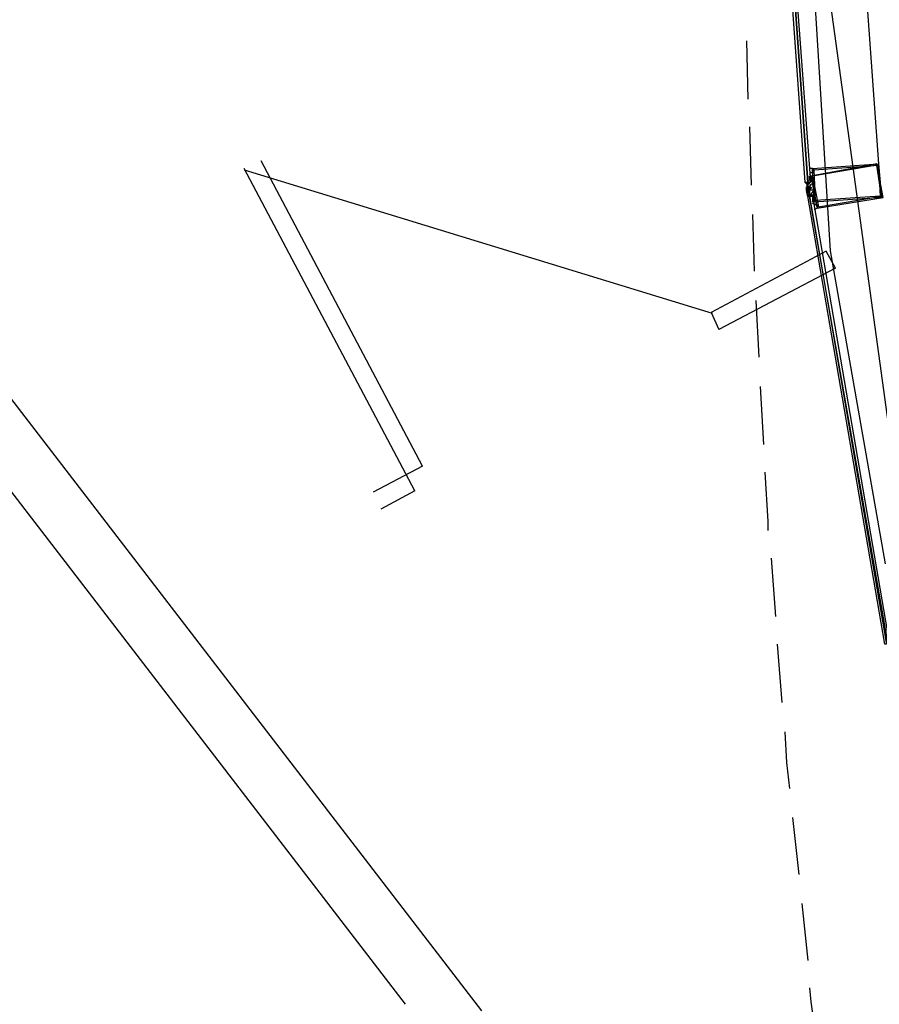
# Model space of a CAD drawing. Header units: feet. Extents: x -79 to 198, y -22 to 181.
# Tile 4 of 203: x 6.92 to 14.38, y 47.94 to 56.5. Entities that reach past the tile are written whole.
import ezdxf

# ---------------------------------------------------------------- set-up
doc = ezdxf.new("R2010")
doc.units = ezdxf.units.FT
doc.layers.add('A-AREA-COMUN', color=252, linetype='CONTINUOUS')
doc.layers.add('A-LINEA', color=7, linetype='CONTINUOUS')

msp = doc.modelspace()

# ---------------------------------------------------------------- linework, layer by layer
at = {"layer": 'A-AREA-COMUN'}
msp.add_lwpolyline([(14.4, 70.4889), (13.728, 66.8089), (13.44, 62.8089), (13.952, 54.4889), (14.432, 51.7689)], dxfattribs=at)
at = {"layer": 'A-LINEA'}
for p, q in [((13.4295, 60.4861), (15.0699, 48.4987)), ((14.1067, 58.9378), (14.3733, 55.2444)), ((10.9305, 47.8861), (4.3539, 56.4412)), ((13.2267, 56.3111), (13.24, 55.8044)), ((10.2663, 47.9432), (4.2373, 55.7848)), ((10.2663, 47.9432), (4.2373, 55.7848)), ((13.2533, 55.5644), (13.2667, 55.0578)), ((10.4133, 52.6178), (9.0133, 55.2711)), ((10.3467, 52.4044), (8.8667, 55.2044)), ((12.9309, 53.9443), (8.8672, 55.1903)), ((13.7733, 55.1778), (13.7733, 55.1778)), ((13.7733, 55.1778), (13.7733, 55.1778)), ((13.8, 55.1911), (13.8, 55.1911)), ((13.7467, 55.0844), (13.7467, 55.0844)), ((13.7467, 55.0844), (13.7467, 55.0844)), ((13.76, 55.1378), (13.76, 55.1378)), ((13.76, 55.0711), (13.76, 55.0844)), ((13.76, 55.0844), (13.76, 55.0844)), ((13.76, 55.0844), (13.76, 55.0844)), ((13.76, 55.0844), (13.7733, 55.0844)), ((13.76, 55.0844), (13.76, 55.0844)), ((13.7733, 55.1378), (13.7733, 55.1378)), ((13.7733, 55.0844), (13.7733, 55.0844)), ((13.7733, 55.0844), (13.7733, 55.0844)), ((13.7733, 55.0844), (13.7733, 55.0844)), ((13.7733, 55.0711), (13.7733, 55.0844)), ((13.7733, 55.0711), (13.7733, 55.0844)), ((13.7867, 55.0844), (13.7867, 55.0844)), ((13.7867, 55.0844), (13.7867, 55.0844)), ((13.7867, 55.0844), (13.7867, 55.0844)), ((13.7867, 55.0844), (13.7867, 55.0844)), ((13.7467, 55.0711), (13.7467, 55.0711)), ((13.7467, 55.0711), (13.7467, 55.0711)), ((13.7467, 55.0711), (13.7467, 55.0711)), ((13.7467, 55.0711), (13.7467, 55.0711)), ((13.7467, 55.0711), (13.7467, 55.0711)), ((13.7467, 55.0711), (13.7467, 55.0711)), ((13.7467, 55.0711), (13.7467, 55.0711)), ((13.7467, 55.0711), (13.7467, 55.0711)), ((13.7467, 55.0711), (13.7467, 55.0711)), ((13.7467, 55.0711), (13.7467, 55.0711)), ((13.7467, 55.0711), (13.7467, 55.0711)), ((13.7467, 55.0711), (13.7467, 55.0711)), ((13.7467, 55.0711), (13.7467, 55.0711)), ((13.76, 55.0711), (13.7467, 55.0711)), ((13.76, 55.0711), (13.7467, 55.0711)), ((13.7467, 55.0711), (13.7467, 55.0711)), ((13.7467, 55.0711), (13.7467, 55.0711)), ((13.7467, 55.0711), (13.7467, 55.0711)), ((13.7467, 55.0711), (13.7467, 55.0711)), ((13.7467, 55.0711), (13.7467, 55.0711)), ((13.7467, 55.0711), (13.7467, 55.0711)), ((13.7467, 55.0711), (13.7467, 55.0711)), ((13.76, 55.0578), (13.7467, 55.0578)), ((13.7467, 55.0578), (13.7467, 55.0578)), ((13.76, 55.0578), (13.7467, 55.0578)), ((13.7467, 55.0578), (13.7467, 55.0578)), ((13.7467, 55.0578), (13.7467, 55.0578)), ((13.7467, 55.0578), (13.7467, 55.0578)), ((13.7467, 55.0578), (13.7467, 55.0578)), ((13.7467, 55.0578), (13.7467, 55.0578)), ((13.7467, 55.0578), (13.7467, 55.0578)), ((13.7467, 55.0578), (13.7467, 55.0578)), ((13.7467, 55.0578), (13.7467, 55.0578)), ((13.7467, 55.0578), (13.7467, 55.0578)), ((13.7467, 55.0578), (13.7467, 55.0578)), ((13.7467, 55.0578), (13.76, 55.0578)), ((13.7467, 55.0578), (13.7467, 55.0578)), ((13.7467, 55.0578), (13.7467, 55.0578)), ((13.76, 55.0578), (13.7467, 55.0578)), ((13.7467, 55.0578), (13.7467, 55.0578)), ((13.7467, 55.0578), (13.7467, 55.0578)), ((13.7467, 55.0578), (13.7467, 55.0578)), ((13.76, 55.0444), (13.7467, 55.0444)), ((13.76, 55.0444), (13.7467, 55.0444)), ((13.7467, 55.0311), (13.7467, 55.0444)), ((13.7467, 55.0444), (13.7467, 55.0444)), ((13.7467, 55.0444), (13.7467, 55.0444)), ((13.7467, 55.0444), (13.7467, 55.0444)), ((13.7467, 55.0444), (13.7467, 55.0444)), ((13.7467, 55.0444), (13.7467, 55.0444)), ((13.7467, 55.0444), (13.7467, 55.0444)), ((13.7467, 55.0444), (13.7467, 55.0444)), ((13.7467, 55.0444), (13.7467, 55.0444)), ((13.7467, 55.0444), (13.7467, 55.0444)), ((13.7467, 55.0444), (13.7467, 55.0444)), ((13.7467, 55.0444), (13.7467, 55.0444)), ((13.7467, 55.0444), (13.7467, 55.0444)), ((13.7467, 55.0444), (13.7467, 55.0444)), ((13.7467, 55.0444), (13.7467, 55.0444)), ((13.7467, 55.0444), (13.76, 55.0444)), ((13.7467, 55.0444), (13.7467, 55.0444)), ((13.7467, 55.0444), (13.7467, 55.0444)), ((13.7467, 55.0444), (13.7467, 55.0444)), ((13.7467, 55.0444), (13.7467, 55.0444)), ((13.7467, 55.0444), (13.7467, 55.0311)), ((13.7467, 55.0311), (13.7467, 55.0311)), ((13.7467, 55.0311), (13.7467, 55.0311)), ((13.7467, 55.0311), (13.7467, 55.0311)), ((13.7467, 55.0311), (13.7467, 55.0311)), ((13.7467, 55.0311), (13.7467, 55.0311)), ((13.7467, 55.0311), (13.7467, 55.0311)), ((13.7467, 55.0311), (13.7467, 55.0311)), ((13.7467, 55.0311), (13.7467, 55.0311)), ((13.7467, 55.0311), (13.7467, 55.0311)), ((13.7467, 55.0311), (13.7467, 55.0311)), ((13.7467, 55.0311), (13.7467, 55.0311)), ((13.76, 55.0311), (13.7467, 55.0311)), ((13.7467, 55.0311), (13.7467, 55.0311)), ((13.7467, 55.0311), (13.7467, 55.0311)), ((13.7467, 55.0178), (13.7467, 55.0311)), ((13.7467, 55.0178), (13.7467, 55.0178)), ((13.7467, 55.0178), (13.7467, 55.0044)), ((13.7467, 55.0178), (13.7467, 55.0178)), ((13.7467, 55.0178), (13.7467, 55.0178)), ((13.7467, 55.0178), (13.7467, 55.0044)), ((13.7467, 55.0178), (13.7467, 55.0178)), ((13.7467, 55.0044), (13.7467, 55.0044)), ((13.7467, 55.0044), (13.7467, 55.0044)), ((13.7467, 55.0044), (13.7467, 55.0044)), ((13.7467, 55.0044), (13.76, 54.9911)), ((13.7467, 55.0044), (13.7467, 55.0044)), ((13.7467, 55.0044), (13.7467, 55.0044)), ((13.7467, 55.0044), (13.76, 55.0044)), ((13.7467, 55.0044), (13.7467, 55.0044)), ((13.7467, 55.0044), (13.7467, 55.0044)), ((13.7467, 55.0044), (13.7467, 55.0044)), ((13.76, 55.0044), (13.7467, 55.0044)), ((13.76, 55.0044), (13.7467, 55.0044)), ((13.7587, 54.9564), (13.7489, 55.0136)), ((13.7569, 55.0148), (13.7527, 55.0726)), ((13.76, 55.0711), (13.76, 55.0711)), ((13.76, 55.0711), (13.76, 55.0711)), ((13.76, 55.0711), (13.76, 55.0711)), ((13.76, 55.0711), (13.76, 55.0711)), ((13.76, 55.0711), (13.7733, 55.0711)), ((13.76, 55.0711), (13.76, 55.0711)), ((13.76, 55.0578), (13.76, 55.0711)), ((13.7733, 55.0711), (13.76, 55.0711)), ((13.76, 55.0578), (13.76, 55.0711)), ((13.76, 55.0711), (13.76, 55.0711)), ((13.76, 55.0711), (13.76, 55.0711)), ((13.76, 55.0711), (13.76, 55.0711)), ((13.76, 55.0711), (13.76, 55.0711)), ((13.76, 55.0711), (13.76, 55.0711)), ((13.76, 55.0711), (13.76, 55.0711)), ((13.76, 55.0711), (13.76, 55.0711)), ((13.76, 55.0711), (13.76, 55.0711)), ((13.76, 55.0711), (13.76, 55.0711)), ((13.76, 55.0711), (13.76, 55.0711)), ((13.76, 55.0711), (13.76, 55.0711)), ((13.7733, 55.0711), (13.76, 55.0711)), ((13.76, 55.0711), (13.76, 55.0711)), ((13.76, 55.0711), (13.76, 55.0711)), ((13.76, 55.0711), (13.76, 55.0711)), ((13.76, 55.0711), (13.76, 55.0711)), ((13.76, 55.0578), (13.76, 55.0578)), ((13.76, 55.0578), (13.76, 55.0578)), ((13.76, 55.0578), (13.76, 55.0578)), ((13.76, 55.0444), (13.76, 55.0578)), ((13.76, 55.0578), (13.76, 55.0578)), ((13.76, 55.0578), (13.76, 55.0578)), ((13.76, 55.0578), (13.76, 55.0578)), ((13.76, 55.0578), (13.76, 55.0578)), ((13.76, 55.0578), (13.76, 55.0578)), ((13.76, 55.0578), (13.76, 55.0578)), ((13.76, 55.0578), (13.76, 55.0578)), ((13.76, 55.0578), (13.76, 55.0578)), ((13.76, 55.0578), (13.76, 55.0578)), ((13.76, 55.0578), (13.76, 55.0578)), ((13.76, 55.0578), (13.76, 55.0578)), ((13.76, 55.0578), (13.76, 55.0578)), ((13.76, 55.0578), (13.76, 55.0578)), ((13.76, 55.0578), (13.76, 55.0578)), ((13.76, 55.0578), (13.76, 55.0578)), ((13.76, 55.0578), (13.76, 55.0578)), ((13.76, 55.0578), (13.76, 55.0578)), ((13.76, 55.0578), (13.76, 55.0578)), ((13.76, 55.0578), (13.76, 55.0578)), ((13.76, 55.0578), (13.76, 55.0444)), ((13.76, 55.0578), (13.76, 55.0578)), ((13.76, 55.0578), (13.76, 55.0444)), ((13.76, 55.0311), (13.76, 55.0444)), ((13.76, 55.0311), (13.76, 55.0444)), ((13.76, 55.0444), (13.76, 55.0444)), ((13.76, 55.0444), (13.76, 55.0444)), ((13.76, 55.0444), (13.76, 55.0444)), ((13.76, 55.0444), (13.76, 55.0444)), ((13.76, 55.0444), (13.76, 55.0444)), ((13.76, 55.0444), (13.76, 55.0444)), ((13.76, 55.0444), (13.76, 55.0444)), ((13.76, 55.0444), (13.76, 55.0444)), ((13.76, 55.0444), (13.76, 55.0444)), ((13.7733, 55.0444), (13.76, 55.0444)), ((13.76, 55.0444), (13.76, 55.0444)), ((13.76, 55.0444), (13.76, 55.0444)), ((13.76, 55.0444), (13.76, 55.0444)), ((13.76, 55.0311), (13.76, 55.0444)), ((13.76, 55.0444), (13.76, 55.0444)), ((13.76, 55.0444), (13.76, 55.0444)), ((13.76, 55.0444), (13.76, 55.0444)), ((13.76, 55.0444), (13.76, 55.0444)), ((13.76, 55.0311), (13.76, 55.0444)), ((13.76, 55.0311), (13.76, 55.0444)), ((13.76, 55.0444), (13.76, 55.0444)), ((13.76, 55.0444), (13.7733, 55.0444)), ((13.76, 55.0444), (13.76, 55.0444)), ((13.7733, 55.0444), (13.76, 55.0444)), ((13.76, 55.0444), (13.76, 55.0444)), ((13.76, 55.0444), (13.76, 55.0444)), ((13.76, 55.0311), (13.76, 55.0311)), ((13.76, 55.0311), (13.76, 55.0311)), ((13.7733, 55.0311), (13.76, 55.0311)), ((13.76, 55.0311), (13.76, 55.0311)), ((13.76, 55.0311), (13.76, 55.0311)), ((13.76, 55.0311), (13.76, 55.0311)), ((13.76, 55.0311), (13.76, 55.0311)), ((13.76, 55.0311), (13.76, 55.0311)), ((13.76, 55.0311), (13.76, 55.0311)), ((13.76, 55.0311), (13.76, 55.0311)), ((13.76, 55.0311), (13.76, 55.0311)), ((13.76, 55.0311), (13.76, 55.0311)), ((13.76, 55.0311), (13.76, 55.0311)), ((13.76, 55.0311), (13.76, 55.0311)), ((13.76, 55.0311), (13.76, 55.0311)), ((13.76, 55.0311), (13.76, 55.0311)), ((13.76, 55.0311), (13.76, 55.0311)), ((13.76, 55.0311), (13.76, 55.0311)), ((13.76, 55.0311), (13.7733, 55.0311)), ((13.76, 55.0311), (13.7733, 55.0311)), ((13.76, 55.0311), (13.76, 55.0311)), ((13.76, 55.0311), (13.76, 55.0311)), ((13.76, 55.0311), (13.76, 55.0311)), ((13.76, 55.0311), (13.76, 55.0311)), ((13.76, 55.0311), (13.76, 55.0311)), ((13.76, 55.0311), (13.7733, 55.0311)), ((13.76, 55.0311), (13.76, 55.0311)), ((13.76, 55.0311), (13.76, 55.0311)), ((13.76, 55.0311), (13.76, 55.0311)), ((13.76, 55.0178), (13.76, 55.0178)), ((13.76, 55.0178), (13.76, 55.0178)), ((13.76, 55.0178), (13.76, 55.0178)), ((13.76, 55.0178), (13.76, 55.0178)), ((13.76, 55.0178), (13.76, 55.0178)), ((13.76, 55.0178), (13.76, 55.0178)), ((13.76, 55.0178), (13.76, 55.0044)), ((13.76, 55.0178), (13.76, 55.0178)), ((13.76, 55.0178), (13.76, 55.0178)), ((13.76, 55.0178), (13.76, 55.0178)), ((13.76, 55.0178), (13.76, 55.0178)), ((13.76, 55.0178), (13.76, 55.0178)), ((13.76, 55.0178), (13.76, 55.0178)), ((13.76, 55.0178), (13.76, 55.0178)), ((13.76, 55.0178), (13.7733, 55.0178)), ((13.76, 55.0178), (13.76, 55.0178)), ((13.76, 55.0178), (13.76, 55.0178)), ((13.76, 55.0178), (13.76, 55.0178)), ((13.76, 55.0178), (13.76, 55.0178)), ((13.7733, 55.0044), (13.76, 55.0044)), ((13.76, 55.0044), (13.76, 55.0044)), ((13.76, 55.0044), (13.76, 54.9911)), ((13.76, 55.0044), (13.76, 55.0044)), ((13.76, 55.0044), (13.76, 55.0044)), ((13.76, 55.0044), (13.76, 55.0044)), ((13.76, 55.0044), (13.76, 55.0044)), ((13.76, 55.0044), (13.76, 55.0044)), ((13.76, 55.0044), (13.76, 55.0044)), ((13.76, 55.0044), (13.76, 55.0044)), ((13.76, 55.0044), (13.76, 55.0044)), ((13.76, 55.0044), (13.76, 55.0044)), ((13.76, 55.0044), (13.76, 55.0044)), ((13.76, 55.0044), (13.76, 55.0044)), ((13.76, 55.0044), (13.76, 55.0044)), ((13.76, 55.0044), (13.76, 55.0044)), ((13.76, 55.0044), (13.76, 55.0044)), ((13.76, 55.0044), (13.76, 55.0044)), ((13.76, 55.0044), (13.76, 55.0044)), ((13.76, 55.0044), (13.76, 55.0044)), ((13.76, 55.0044), (13.76, 55.0044)), ((13.76, 55.0044), (13.76, 54.9911)), ((13.76, 55.0044), (13.76, 55.0044)), ((13.76, 55.0044), (13.76, 55.0044)), ((13.76, 55.0044), (13.76, 55.0044)), ((13.76, 55.0044), (13.76, 55.0044)), ((13.76, 55.0044), (13.76, 55.0044)), ((13.76, 55.0044), (13.76, 55.0044)), ((13.76, 55.0044), (13.76, 55.0044)), ((13.7733, 55.0711), (13.7733, 55.0711)), ((13.7733, 55.0711), (13.7733, 55.0711)), ((13.7733, 55.0711), (13.7733, 55.0711)), ((13.7733, 55.0711), (13.7733, 55.0711)), ((13.7733, 55.0711), (13.7733, 55.0711)), ((13.7733, 55.0711), (13.7733, 55.0711)), ((13.7733, 55.0711), (13.7733, 55.0711)), ((13.7733, 55.0711), (13.7733, 55.0711)), ((13.7733, 55.0711), (13.7733, 55.0711)), ((13.7733, 55.0444), (13.7733, 55.0444)), ((13.7733, 55.0444), (13.7733, 55.0444)), ((13.7733, 55.0444), (13.7733, 55.0444)), ((13.7733, 55.0311), (13.7733, 55.0444)), ((13.7733, 55.0444), (13.7733, 55.0444)), ((13.7733, 55.0444), (13.7733, 55.0444)), ((13.7733, 55.0444), (13.7733, 55.0444)), ((13.7733, 55.0444), (13.7733, 55.0444)), ((13.7733, 55.0444), (13.7733, 55.0444)), ((13.7733, 55.0311), (13.7733, 55.0311)), ((13.7733, 55.0311), (13.7733, 55.0311)), ((13.7733, 55.0311), (13.7733, 55.0311)), ((13.7733, 55.0311), (13.7733, 55.0311)), ((13.7733, 55.0311), (13.7733, 55.0311)), ((13.7733, 55.0311), (13.7733, 55.0311)), ((13.7733, 55.0311), (13.7733, 55.0311)), ((13.7867, 55.0311), (13.7733, 55.0311)), ((13.7733, 55.0311), (13.7733, 55.0311)), ((13.7733, 55.0311), (13.7733, 55.0311)), ((13.7733, 55.0311), (13.7733, 55.0311)), ((13.7733, 55.0311), (13.7733, 55.0311)), ((13.7733, 55.0311), (13.7733, 55.0311)), ((13.7733, 55.0311), (13.7733, 55.0311)), ((13.7733, 55.0311), (13.7733, 55.0311)), ((13.7733, 55.0311), (13.7733, 55.0311)), ((13.7733, 55.0311), (13.7733, 55.0311)), ((13.7733, 55.0311), (13.7733, 55.0311)), ((13.7733, 55.0311), (13.7733, 55.0311)), ((13.7733, 55.0311), (13.7733, 55.0311)), ((13.7733, 55.0178), (13.7733, 55.0178)), ((13.7733, 55.0178), (13.7733, 55.0178)), ((13.7733, 55.0178), (13.7733, 55.0178)), ((13.7733, 55.0178), (13.7733, 55.0178)), ((13.7733, 55.0178), (13.7733, 55.0178)), ((13.7733, 55.0178), (13.7733, 55.0044)), ((13.7733, 55.0178), (13.7733, 55.0178)), ((13.7733, 55.0178), (13.7733, 55.0178)), ((13.7733, 55.0178), (13.7733, 55.0178)), ((13.7733, 55.0178), (13.7733, 55.0178)), ((13.7867, 55.0178), (13.7733, 55.0178)), ((13.7733, 55.0178), (13.7733, 55.0178)), ((13.7733, 55.0178), (13.7733, 55.0178)), ((13.7867, 55.0178), (13.7733, 55.0178)), ((13.7867, 55.0178), (13.7733, 55.0178)), ((13.7733, 55.0178), (13.7733, 55.0178)), ((13.7733, 55.0178), (13.7733, 55.0178)), ((13.7733, 55.0178), (13.7733, 55.0178)), ((13.7733, 55.0178), (13.7733, 55.0178)), ((13.7733, 55.0044), (13.7733, 55.0044)), ((13.7733, 55.0044), (13.7733, 54.9911)), ((13.7733, 55.0044), (13.7733, 55.0044)), ((13.7733, 55.0044), (13.7733, 55.0044)), ((13.7733, 55.0044), (13.7733, 55.0044)), ((13.7733, 55.0044), (13.7733, 55.0044)), ((13.7733, 55.0044), (13.7733, 55.0044)), ((13.7733, 55.0044), (13.7733, 55.0044)), ((13.7733, 55.0044), (13.7733, 55.0044)), ((13.7733, 55.0044), (13.7733, 55.0044)), ((13.7733, 55.0044), (13.7733, 55.0044)), ((13.7733, 55.0044), (13.7733, 55.0044)), ((13.7733, 55.0044), (13.7733, 55.0044)), ((13.7733, 55.0044), (13.7733, 55.0044)), ((13.7733, 55.0044), (13.7733, 55.0044)), ((13.7733, 55.0044), (13.7733, 55.0044)), ((13.7733, 55.0044), (13.7733, 55.0044)), ((13.7733, 55.0044), (13.7733, 55.0044)), ((13.7733, 55.0044), (13.7733, 55.0044)), ((13.7733, 55.0044), (13.7733, 55.0044)), ((13.7733, 54.9911), (13.7733, 55.0044)), ((13.7733, 54.9911), (13.7733, 55.0044)), ((13.7867, 55.0311), (13.7867, 55.0311)), ((13.7867, 55.0311), (13.7867, 55.0311)), ((13.7867, 55.0311), (13.7867, 55.0311)), ((13.7867, 55.0178), (13.7867, 55.0178)), ((13.7867, 55.0178), (13.7867, 55.0178)), ((13.7867, 55.0178), (13.7867, 55.0178)), ((13.7867, 55.0178), (13.7867, 55.0178)), ((13.7867, 55.0178), (13.7867, 55.0178)), ((13.7867, 55.0178), (13.7867, 55.0178)), ((13.76, 54.9911), (13.76, 54.9911)), ((13.76, 54.9911), (13.76, 54.9911)), ((13.76, 54.9911), (13.76, 54.9911)), ((13.76, 54.9911), (13.76, 54.9911)), ((13.76, 54.9911), (13.76, 54.9911)), ((13.76, 54.9911), (13.76, 54.9911)), ((13.76, 54.9911), (13.76, 54.9911)), ((13.76, 54.9911), (13.76, 54.9911)), ((13.76, 54.9911), (13.76, 54.9911)), ((13.76, 54.9911), (13.76, 54.9911)), ((13.76, 54.9911), (13.76, 54.9911)), ((13.76, 54.9911), (13.76, 54.9911)), ((13.76, 54.9911), (13.76, 54.9911)), ((13.76, 54.9911), (13.76, 54.9778)), ((13.76, 54.9911), (13.76, 54.9911)), ((13.76, 54.9911), (13.76, 54.9911)), ((13.76, 54.9911), (13.76, 54.9778)), ((13.76, 54.9911), (13.76, 54.9778)), ((13.76, 54.9911), (13.76, 54.9911)), ((13.76, 54.9911), (13.76, 54.9911)), ((13.76, 54.9911), (13.76, 54.9911)), ((13.76, 54.9911), (13.76, 54.9911)), ((13.76, 54.9911), (13.76, 54.9911)), ((13.76, 54.9911), (13.76, 54.9911)), ((13.76, 54.9911), (13.76, 54.9911)), ((13.76, 54.9911), (13.7733, 54.9911)), ((13.76, 54.9911), (13.76, 54.9911)), ((13.76, 54.9911), (13.76, 54.9911)), ((13.76, 54.9911), (13.76, 54.9911)), ((13.76, 54.9911), (13.76, 54.9911)), ((13.76, 54.9911), (13.76, 54.9911)), ((13.76, 54.9911), (13.76, 54.9911)), ((13.7733, 54.9911), (13.76, 54.9911)), ((13.76, 54.9911), (13.76, 54.9911)), ((13.76, 54.9911), (13.76, 54.9911)), ((13.76, 54.9911), (13.76, 54.9911)), ((13.76, 54.9911), (13.76, 54.9911)), ((13.7733, 54.9911), (13.76, 54.9911)), ((13.76, 54.9778), (13.76, 54.9778)), ((13.76, 54.9778), (13.76, 54.9778)), ((13.76, 54.9778), (13.76, 54.9778)), ((13.76, 54.9778), (13.76, 54.9778)), ((13.76, 54.9778), (13.76, 54.9778)), ((13.76, 54.9778), (13.76, 54.9778)), ((13.76, 54.9778), (13.76, 54.9778)), ((13.76, 54.9778), (13.76, 54.9778)), ((13.76, 54.9778), (13.76, 54.9778)), ((13.76, 54.9778), (13.76, 54.9778)), ((13.76, 54.9778), (13.76, 54.9778)), ((13.76, 54.9778), (13.76, 54.9644)), ((13.76, 54.9778), (13.7733, 54.9778)), ((13.76, 54.9778), (13.7733, 54.9778)), ((13.76, 54.9778), (13.76, 54.9778)), ((13.7733, 54.9644), (13.76, 54.9778)), ((13.76, 54.9644), (13.76, 54.9778)), ((13.76, 54.9644), (13.76, 54.9644)), ((13.76, 54.9644), (13.76, 54.9644)), ((13.76, 54.9644), (13.76, 54.9644)), ((13.76, 54.9644), (13.76, 54.9644)), ((13.76, 54.9644), (13.76, 54.9644)), ((13.76, 54.9644), (13.76, 54.9644)), ((13.76, 54.9644), (13.76, 54.9644)), ((13.76, 54.9644), (13.76, 54.9644)), ((13.76, 54.9644), (13.76, 54.9644)), ((13.76, 54.9644), (13.76, 54.9644)), ((13.76, 54.9644), (13.76, 54.9644)), ((13.7733, 54.9644), (13.76, 54.9644)), ((13.7733, 54.9644), (13.76, 54.9644)), ((13.76, 54.9644), (13.76, 54.9644)), ((13.76, 54.9644), (13.76, 54.9644)), ((13.76, 54.9644), (13.76, 54.9644)), ((13.76, 54.9644), (13.76, 54.9644)), ((13.76, 54.9644), (13.76, 54.9644)), ((13.7733, 54.9911), (13.7733, 54.9911)), ((13.7733, 54.9911), (13.7733, 54.9911)), ((13.7733, 54.9911), (13.7733, 54.9778)), ((13.7733, 54.9911), (13.7733, 54.9911)), ((13.7733, 54.9911), (13.7733, 54.9778)), ((13.7733, 54.9911), (13.7733, 54.9911)), ((13.7733, 54.9911), (13.7733, 54.9911)), ((13.7733, 54.9911), (13.7733, 54.9911)), ((13.7733, 54.9911), (13.7733, 54.9778)), ((13.7733, 54.9911), (13.7733, 54.9911)), ((13.7733, 54.9911), (13.7733, 54.9911)), ((13.7733, 54.9911), (13.7733, 54.9911)), ((13.7733, 54.9911), (13.7733, 54.9911)), ((13.7733, 54.9911), (13.7733, 54.9911)), ((13.7733, 54.9911), (13.7733, 54.9911)), ((13.7733, 54.9911), (13.7733, 54.9911)), ((13.7733, 54.9911), (13.7733, 54.9911)), ((13.7733, 54.9911), (13.7733, 54.9911)), ((13.7733, 54.9911), (13.7733, 54.9911)), ((13.7867, 54.9778), (13.7733, 54.9778)), ((13.7733, 54.9778), (13.7733, 54.9778)), ((13.7733, 54.9778), (13.7733, 54.9778)), ((13.7867, 54.9778), (13.7733, 54.9778)), ((13.7733, 54.9778), (13.7733, 54.9778)), ((13.7733, 54.9778), (13.7733, 54.9778)), ((13.7733, 54.9778), (13.7733, 54.9778)), ((13.7733, 54.9778), (13.7733, 54.9778)), ((13.7733, 54.9778), (13.7733, 54.9778)), ((13.7733, 54.9778), (13.7733, 54.9644)), ((13.7733, 54.9778), (13.7733, 54.9778)), ((13.7733, 54.9778), (13.7733, 54.9778)), ((13.7733, 54.9778), (13.7733, 54.9778)), ((13.7867, 54.9778), (13.7733, 54.9778)), ((13.7733, 54.9778), (13.7733, 54.9778)), ((13.7733, 54.9778), (13.7733, 54.9778)), ((13.7733, 54.9778), (13.7733, 54.9778)), ((13.7733, 54.9778), (13.7733, 54.9778)), ((13.7733, 54.9778), (13.7733, 54.9778)), ((13.7733, 54.9778), (13.7733, 54.9778)), ((13.7733, 54.9778), (13.7733, 54.9778)), ((13.7733, 54.9778), (13.7733, 54.9778)), ((13.7733, 54.9778), (13.7733, 54.9778)), ((13.7733, 54.9778), (13.7733, 54.9778)), ((13.7733, 54.9778), (13.7733, 54.9778)), ((13.7733, 54.9778), (13.7733, 54.9778)), ((13.7733, 54.9778), (13.7733, 54.9778)), ((13.7733, 54.9778), (13.7733, 54.9778)), ((13.7733, 54.9778), (13.7733, 54.9778)), ((13.7733, 54.9778), (13.7733, 54.9778)), ((13.7733, 54.9778), (13.7733, 54.9778)), ((13.7733, 54.9778), (13.7733, 54.9778)), ((13.7733, 54.9644), (13.7733, 54.9644)), ((13.7733, 54.9644), (13.7733, 54.9644)), ((13.7733, 54.9644), (13.7733, 54.9644)), ((13.7733, 54.9644), (13.7733, 54.9644)), ((13.7733, 54.9644), (13.7733, 54.9644)), ((13.7733, 54.9644), (13.7733, 54.9644)), ((13.7733, 54.9644), (13.7733, 54.9644)), ((13.7733, 54.9644), (13.7733, 54.9644)), ((13.7867, 54.9778), (13.7867, 54.9644)), ((13.7867, 54.9778), (13.7867, 54.9778)), ((13.7867, 54.9778), (13.7867, 54.9778)), ((13.7867, 54.9778), (13.7867, 54.9778)), ((13.7867, 54.9778), (13.7867, 54.9778)), ((13.7867, 54.9778), (13.7867, 54.9778)), ((13.7867, 54.9778), (13.7867, 54.9778)), ((13.7867, 54.9778), (13.7867, 54.9778)), ((13.7867, 54.9778), (13.7867, 54.9644)), ((13.7867, 54.9644), (13.7867, 54.9644)), ((13.7867, 54.9644), (13.7867, 54.9644)), ((13.7867, 54.9378), (13.7867, 54.9378)), ((13.7867, 54.9244), (13.7867, 54.9244)), ((13.8, 54.9778), (13.8, 54.9778)), ((13.8, 54.9778), (13.8, 54.9778)), ((13.8, 54.9778), (13.8, 54.9778)), ((13.8, 54.9778), (13.8, 54.9778)), ((13.8, 54.9378), (13.8, 54.9244)), ((13.84, 54.8711), (13.84, 54.8711)), ((13.28, 54.8044), (13.2933, 54.3111)), ((13.92, 54.4844), (12.92, 53.9511)), ((14, 54.3378), (13.92, 54.4844)), ((14, 54.3378), (12.9867, 53.8044)), ((13.3067, 54.0578), (13.3333, 53.5644)), ((12.92, 53.9511), (12.9867, 53.8044)), ((13.3467, 53.3111), (13.3733, 52.8044)), ((10.4133, 52.6178), (9.9867, 52.3911)), ((10.3467, 52.4044), (10.0533, 52.2444)), ((13.44, 51.8178), (13.48, 51.3111)), ((13.4933, 51.0711), (13.5333, 50.5644)), ((13.6267, 49.5644), (13.68, 49.0711)), ((13.7067, 48.8178), (13.76, 48.3244))]:
    msp.add_line(p, q, dxfattribs=at)
for points in [[(13.4533, 59.0178), (13.7333, 55.0844), (13.7467, 55.0844), (13.76, 55.0844), (13.48, 59.0178), (13.4667, 59.0178), (13.4533, 59.0178)], [(13.48, 59.0178), (13.76, 55.0844), (13.7867, 55.0844), (13.4933, 59.0178), (13.48, 59.0178)], [(13.8133, 55.1911), (13.8, 55.1911), (13.8, 55.1911), (13.8, 55.1911), (13.8, 55.1911), (13.8, 55.1911), (13.8, 55.2044), (13.8, 55.2044), (13.7733, 55.2044), (13.7733, 55.2044), (13.7733, 55.2044)], [(13.7733, 55.1911), (13.7733, 55.1911), (13.7733, 55.1911)], [(13.8133, 55.1911), (13.8, 55.1778), (13.8, 55.1778), (13.8, 55.1778), (13.8, 55.1778), (13.8, 55.1778), (13.8, 55.1644), (13.8, 55.1644), (13.7733, 55.1644), (13.7733, 55.1644), (13.7733, 55.1644)], [(14.4133, 54.9511), (14.36, 55.2444), (13.7867, 55.1378), (13.84, 54.8578), (14.4133, 54.9511)], [(14.3733, 55.2444), (14.4, 54.9511), (13.8133, 54.9111), (13.8, 55.2044), (14.3733, 55.2444)], [(14.4, 54.9644), (14.36, 55.2311), (13.8, 55.1378), (13.8533, 54.8711), (14.4, 54.9644)], [(13.8, 55.1911), (13.8, 55.1911), (13.8, 55.1911), (13.8, 55.1911), (13.8, 55.1778)], [(14.3733, 55.2311), (14.3867, 54.9644), (13.8267, 54.9244), (13.8133, 55.1911), (14.3733, 55.2311)], [(13.7867, 55.0844), (13.7733, 55.0844), (13.76, 55.0844), (13.7467, 55.0711), (13.7333, 55.0844)], [(13.7733, 55.1511), (13.7867, 55.1378), (13.7867, 55.1378), (13.7867, 55.1378), (13.7867, 55.1378), (13.8, 55.1378), (13.8, 55.1378), (13.8, 55.1378), (13.8, 55.1378)], [(13.7733, 55.1111), (13.7733, 55.1244), (13.7733, 55.1244), (13.7733, 55.1378)], [(13.7867, 55.1244), (13.7867, 55.1244), (13.8, 55.0978), (13.8, 55.0978), (13.7733, 55.0978), (13.7733, 55.0978), (13.7733, 55.1111), (13.7733, 55.1111)], [(13.7867, 55.1244), (13.8, 55.1244), (13.8, 55.1244), (13.8, 55.1244)], [(13.8, 55.1244), (13.8, 55.1244), (13.8, 55.1244), (13.8, 55.1244), (13.8, 55.1244), (13.8, 55.1244), (13.8, 55.1244)], [(13.7467, 55.0711), (13.7467, 55.0711), (13.76, 55.0711)], [(13.7467, 55.0444), (13.7467, 55.0444), (13.76, 55.0444), (13.76, 55.0578)], [(13.7467, 55.0311), (13.76, 55.0311), (13.7733, 55.0311), (13.7867, 55.0311)], [(13.7467, 55.0178), (13.76, 55.0178), (13.7733, 55.0178), (13.7867, 55.0178), (13.8, 55.0178)], [(13.76, 55.0711), (13.76, 55.0711), (13.76, 55.0578), (13.76, 55.0578)], [(13.7733, 55.0711), (13.76, 55.0711), (13.76, 55.0578)], [(13.76, 55.0044), (13.76, 55.0044), (13.7733, 54.9911)], [(13.7907, 55.0709), (13.7734, 55.0491), (13.7947, 55.0312)], [(13.8032, 55.0041), (13.7869, 54.9816), (13.8089, 54.9646)], [(13.76, 54.9911), (13.76, 54.9778), (13.7733, 54.9778)], [(13.8, 54.9778), (13.8, 54.9644), (13.7867, 54.9644), (13.7733, 54.9644), (13.76, 54.9644)], [(14.4267, 51.0711), (13.76, 54.9644), (13.7733, 54.9644), (14.44, 51.0844), (14.44, 51.0711), (14.4267, 51.0711)], [(13.7733, 54.9911), (13.7733, 54.9778), (13.7867, 54.9778)], [(13.7733, 54.9778), (13.7733, 54.9644), (13.7867, 54.9644)], [(14.4533, 51.0711), (14.4533, 51.0844), (13.7733, 54.9644), (13.7867, 54.9644), (13.8, 54.9644), (14.4667, 51.0844), (14.4533, 51.0711)], [(13.8, 54.8978), (13.8133, 54.9111), (13.8133, 54.9111), (13.8133, 54.9244), (13.8133, 54.9244), (13.8267, 54.9244), (13.8267, 54.9244), (13.8267, 54.9244), (13.8267, 54.9244), (13.8267, 54.9244), (13.8267, 54.9378), (13.8267, 54.9378), (13.8267, 54.9378), (13.8133, 54.9378), (13.8133, 54.9378), (13.8133, 54.9511), (13.8133, 54.9511), (13.8, 54.9511), (13.8, 54.9511), (13.8, 54.9378)], [(13.8, 54.9244), (13.8, 54.9111), (13.8, 54.9111), (13.8, 54.9111)], [(13.8533, 54.8711), (13.84, 54.8844), (13.84, 54.8844), (13.84, 54.8711), (13.84, 54.8711), (13.84, 54.8711), (13.8267, 54.8978), (13.8267, 54.8978), (13.8133, 54.8844), (13.8133, 54.8844), (13.8133, 54.8844), (13.8133, 54.8844)], [(13.8133, 54.8711), (13.8133, 54.8711), (13.8133, 54.8711)], [(13.8533, 54.8711), (13.84, 54.8711), (13.84, 54.8711), (13.84, 54.8711), (13.84, 54.8711), (13.84, 54.8711), (13.84, 54.8578), (13.84, 54.8578), (13.8133, 54.8444), (13.8133, 54.8444)], [(13.8133, 54.8578), (13.8133, 54.8578), (13.8133, 54.8578)], [(13.3867, 52.5644), (13.4133, 52.1378), (13.4133, 52.0578)], [(13.56, 50.3111), (13.5733, 50.0444), (13.6, 49.8178)], [(13.7733, 48.0844), (13.7867, 47.9644), (13.84, 47.5778)]]:
    msp.add_lwpolyline(points, dxfattribs=at)
for points in [[(13.8133, 54.9244), (13.8267, 54.9244), (13.8267, 54.9244), (13.8133, 54.9244)], [(13.84, 54.8711), (13.84, 54.8711), (13.84, 54.8711), (13.84, 54.8711)]]:
    msp.add_lwpolyline(points, close=True, dxfattribs=at)

doc.saveas('drawing.dxf')
